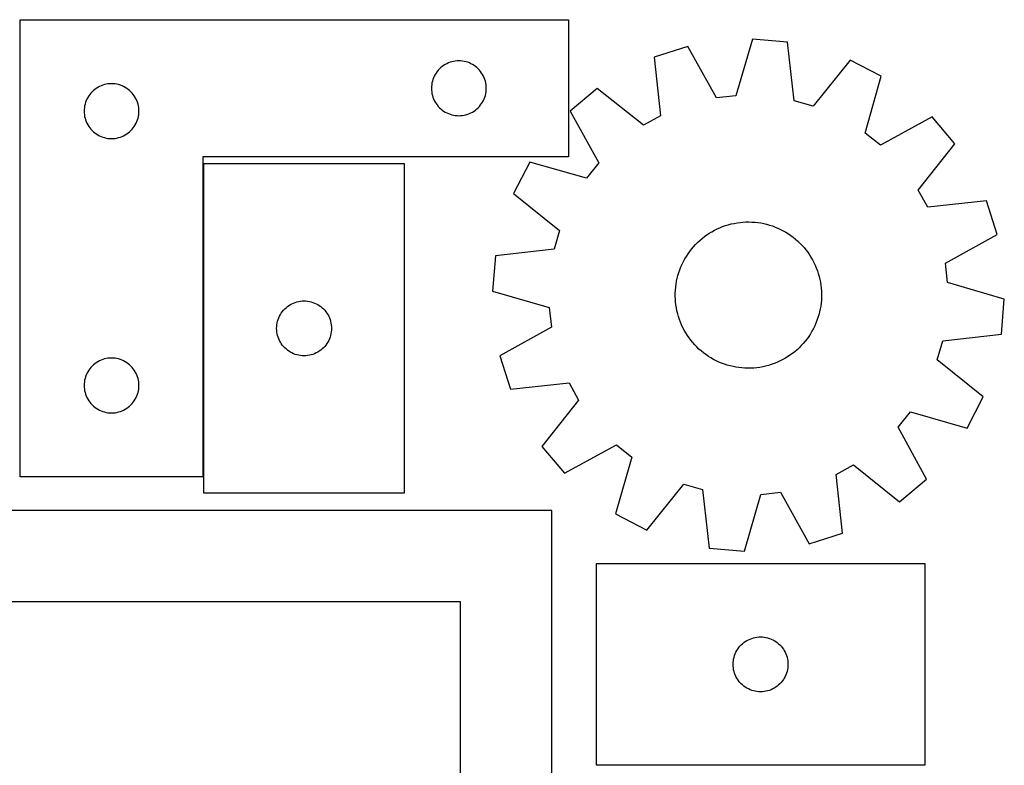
# Model space of a CAD drawing. Header units: millimetres. Extents: x 7 to 1243, y 7 to 2493.
# Tile 20 of 20: x 916 to 1240, y 2248 to 2493. Entities that reach past the tile are written whole.
import ezdxf

# ---------------------------------------------------------------- set-up
doc = ezdxf.new("R2010")
doc.units = ezdxf.units.MM
doc.layers.add('COMMON', color=5, linetype='CONTINUOUS', true_color=0x0000ff)
doc.layers.add('CUT', color=7, linetype='CONTINUOUS', true_color=0x000000)

msp = doc.modelspace()

# ---------------------------------------------------------------- linework, layer by layer
at = {"layer": 'COMMON'}
msp.add_line((976.659841, 2342.691226), (976.659841, 2445.43024), dxfattribs=at)
at = {"layer": 'CUT'}
for p, q in [((916.559841, 2492.691226), (1096.559841, 2492.691226)), ((916.559841, 2342.691226), (916.559841, 2492.691226)), ((1096.559841, 2492.691226), (1096.559841, 2447.691226)), ((1156.925277, 2486.336095), (1151.488353, 2467.738185)), ((1168.420269, 2485.361094), (1156.925277, 2486.336095)), ((1170.64712, 2466.113144), (1168.420269, 2485.361094)), ((1135.675405, 2483.951867), (1124.682301, 2480.453708)), ((1145.098618, 2467.021259), (1135.675405, 2483.951867)), ((1057.666886, 2478.713597), (1057.11569, 2478.506141)), ((1058.23047, 2478.884558), (1057.666886, 2478.713597)), ((1058.804028, 2479.018293), (1058.23047, 2478.884558)), ((1059.385105, 2479.114229), (1058.804028, 2479.018293)), ((1059.971213, 2479.171956), (1059.385105, 2479.114229)), ((1060.559841, 2479.191226), (1059.971213, 2479.171956)), ((1061.148469, 2479.171956), (1060.559841, 2479.191226)), ((1061.734577, 2479.114229), (1061.148469, 2479.171956)), ((1062.315654, 2479.018293), (1061.734577, 2479.114229)), ((1062.889213, 2478.884558), (1062.315654, 2479.018293)), ((1063.452796, 2478.713597), (1062.889213, 2478.884558)), ((1064.003992, 2478.506141), (1063.452796, 2478.713597)), ((1124.682301, 2480.453708), (1126.776349, 2461.190858)), ((1188.964996, 2479.43186), (1176.82482, 2464.330252)), ((1199.211867, 2474.132133), (1188.964996, 2479.43186)), ((1053.419661, 2475.670078), (1053.076615, 2475.191358)), ((1053.793283, 2476.125338), (1053.419661, 2475.670078)), ((1054.19588, 2476.555187), (1053.793283, 2476.125338)), ((1054.625729, 2476.957784), (1054.19588, 2476.555187)), ((1055.080988, 2477.331406), (1054.625729, 2476.957784)), ((1055.559709, 2477.674452), (1055.080988, 2477.331406)), ((1056.059841, 2477.985454), (1055.559709, 2477.674452)), ((1056.579243, 2478.26308), (1056.059841, 2477.985454)), ((1057.11569, 2478.506141), (1056.579243, 2478.26308)), ((1064.540439, 2478.26308), (1064.003992, 2478.506141)), ((1065.059841, 2477.985454), (1064.540439, 2478.26308)), ((1065.559973, 2477.674452), (1065.059841, 2477.985454)), ((1066.038694, 2477.331406), (1065.559973, 2477.674452)), ((1066.493953, 2476.957784), (1066.038694, 2477.331406)), ((1066.923802, 2476.555187), (1066.493953, 2476.957784)), ((1067.326399, 2476.125338), (1066.923802, 2476.555187)), ((1067.700021, 2475.670078), (1067.326399, 2476.125338)), ((1068.043068, 2475.191358), (1067.700021, 2475.670078)), ((1051.866509, 2472.520597), (1051.732774, 2471.947038)), ((1052.03747, 2473.084181), (1051.866509, 2472.520597)), ((1052.244925, 2473.635376), (1052.03747, 2473.084181)), ((1052.487986, 2474.171824), (1052.244925, 2473.635376)), ((1052.765612, 2474.691226), (1052.487986, 2474.171824)), ((1053.076615, 2475.191358), (1052.765612, 2474.691226)), ((1068.35407, 2474.691226), (1068.043068, 2475.191358)), ((1068.631696, 2474.171824), (1068.35407, 2474.691226)), ((1068.874757, 2473.635376), (1068.631696, 2474.171824)), ((1069.082212, 2473.084181), (1068.874757, 2473.635376)), ((1069.253174, 2472.520597), (1069.082212, 2473.084181)), ((1069.386909, 2471.947038), (1069.253174, 2472.520597)), ((1193.903337, 2455.497168), (1199.211867, 2474.132133)), ((940.19588, 2469.055187), (939.793283, 2468.625338)), ((940.625729, 2469.457784), (940.19588, 2469.055187)), ((941.080988, 2469.831406), (940.625729, 2469.457784)), ((941.559709, 2470.174452), (941.080988, 2469.831406)), ((942.059841, 2470.485454), (941.559709, 2470.174452)), ((942.579243, 2470.76308), (942.059841, 2470.485454)), ((943.11569, 2471.006141), (942.579243, 2470.76308)), ((943.666886, 2471.213597), (943.11569, 2471.006141)), ((944.23047, 2471.384558), (943.666886, 2471.213597)), ((944.804028, 2471.518293), (944.23047, 2471.384558)), ((945.385105, 2471.614229), (944.804028, 2471.518293)), ((945.971213, 2471.671956), (945.385105, 2471.614229)), ((946.559841, 2471.691226), (945.971213, 2471.671956)), ((947.148469, 2471.671956), (946.559841, 2471.691226)), ((947.734577, 2471.614229), (947.148469, 2471.671956)), ((948.315654, 2471.518293), (947.734577, 2471.614229)), ((948.889213, 2471.384558), (948.315654, 2471.518293)), ((949.452796, 2471.213597), (948.889213, 2471.384558)), ((950.003992, 2471.006141), (949.452796, 2471.213597)), ((950.540439, 2470.76308), (950.003992, 2471.006141)), ((951.059841, 2470.485454), (950.540439, 2470.76308)), ((951.559973, 2470.174452), (951.059841, 2470.485454)), ((952.038694, 2469.831406), (951.559973, 2470.174452)), ((952.493953, 2469.457784), (952.038694, 2469.831406)), ((952.923802, 2469.055187), (952.493953, 2469.457784)), ((953.326399, 2468.625338), (952.923802, 2469.055187)), ((1051.579111, 2470.779854), (1051.559841, 2470.191226)), ((1051.559841, 2470.191226), (1051.579111, 2469.602597)), ((1051.636837, 2471.365961), (1051.579111, 2470.779854)), ((1051.579111, 2469.602597), (1051.636837, 2469.01649)), ((1051.732774, 2471.947038), (1051.636837, 2471.365961)), ((1051.636837, 2469.01649), (1051.732774, 2468.435413)), ((1069.482845, 2471.365961), (1069.386909, 2471.947038)), ((1069.386909, 2468.435413), (1069.482845, 2469.01649)), ((1069.540571, 2470.779854), (1069.482845, 2471.365961)), ((1069.482845, 2469.01649), (1069.540571, 2469.602597)), ((1069.559841, 2470.191226), (1069.540571, 2470.779854)), ((1069.540571, 2469.602597), (1069.559841, 2470.191226)), ((1105.962384, 2470.118993), (1097.144767, 2462.680237)), ((1121.14736, 2458.083259), (1105.962384, 2470.118993)), ((938.244925, 2466.135376), (938.03747, 2465.584181)), ((938.487986, 2466.671824), (938.244925, 2466.135376)), ((938.765612, 2467.191226), (938.487986, 2466.671824)), ((939.076615, 2467.691358), (938.765612, 2467.191226)), ((939.419661, 2468.170078), (939.076615, 2467.691358)), ((939.793283, 2468.625338), (939.419661, 2468.170078)), ((953.700021, 2468.170078), (953.326399, 2468.625338)), ((954.043068, 2467.691358), (953.700021, 2468.170078)), ((954.35407, 2467.191226), (954.043068, 2467.691358)), ((954.631696, 2466.671824), (954.35407, 2467.191226)), ((954.874757, 2466.135376), (954.631696, 2466.671824)), ((955.082212, 2465.584181), (954.874757, 2466.135376)), ((1051.732774, 2468.435413), (1051.866509, 2467.861854)), ((1051.866509, 2467.861854), (1052.03747, 2467.29827)), ((1052.03747, 2467.29827), (1052.244925, 2466.747075)), ((1052.244925, 2466.747075), (1052.487986, 2466.210627)), ((1052.487986, 2466.210627), (1052.765612, 2465.691226)), ((1068.35407, 2465.691226), (1068.631696, 2466.210627)), ((1068.631696, 2466.210627), (1068.874757, 2466.747075)), ((1068.874757, 2466.747075), (1069.082212, 2467.29827)), ((1069.082212, 2467.29827), (1069.253174, 2467.861854)), ((1069.253174, 2467.861854), (1069.386909, 2468.435413)), ((1151.488353, 2467.738185), (1145.098618, 2467.021259)), ((1176.82482, 2464.330252), (1170.64712, 2466.113144)), ((937.579111, 2463.279854), (937.559841, 2462.691226)), ((937.559841, 2462.691226), (937.579111, 2462.102597)), ((937.636837, 2463.865961), (937.579111, 2463.279854)), ((937.732774, 2464.447038), (937.636837, 2463.865961)), ((937.866509, 2465.020597), (937.732774, 2464.447038)), ((938.03747, 2465.584181), (937.866509, 2465.020597)), ((955.253174, 2465.020597), (955.082212, 2465.584181)), ((955.386909, 2464.447038), (955.253174, 2465.020597)), ((955.482845, 2463.865961), (955.386909, 2464.447038)), ((955.540571, 2463.279854), (955.482845, 2463.865961)), ((955.559841, 2462.691226), (955.540571, 2463.279854)), ((955.540571, 2462.102597), (955.559841, 2462.691226)), ((1052.765612, 2465.691226), (1053.076615, 2465.191093)), ((1053.076615, 2465.191093), (1053.419661, 2464.712373)), ((1053.419661, 2464.712373), (1053.793283, 2464.257113)), ((1053.793283, 2464.257113), (1054.19588, 2463.827265)), ((1054.19588, 2463.827265), (1054.625729, 2463.424667)), ((1054.625729, 2463.424667), (1055.080988, 2463.051046)), ((1055.080988, 2463.051046), (1055.559709, 2462.707999)), ((1055.559709, 2462.707999), (1056.059841, 2462.396997)), ((1065.059841, 2462.396997), (1065.559973, 2462.707999)), ((1065.559973, 2462.707999), (1066.038694, 2463.051046)), ((1066.038694, 2463.051046), (1066.493953, 2463.424667)), ((1066.493953, 2463.424667), (1066.923802, 2463.827265)), ((1066.923802, 2463.827265), (1067.326399, 2464.257113)), ((1067.326399, 2464.257113), (1067.700021, 2464.712373)), ((1067.700021, 2464.712373), (1068.043068, 2465.191093)), ((1068.043068, 2465.191093), (1068.35407, 2465.691226)), ((1097.144767, 2462.680237), (1106.450989, 2445.685042)), ((937.579111, 2462.102597), (937.636837, 2461.51649)), ((937.636837, 2461.51649), (937.732774, 2460.935413)), ((937.732774, 2460.935413), (937.866509, 2460.361854)), ((937.866509, 2460.361854), (938.03747, 2459.79827)), ((938.03747, 2459.79827), (938.244925, 2459.247075)), ((954.874757, 2459.247075), (955.082212, 2459.79827)), ((955.082212, 2459.79827), (955.253174, 2460.361854)), ((955.253174, 2460.361854), (955.386909, 2460.935413)), ((955.386909, 2460.935413), (955.482845, 2461.51649)), ((955.482845, 2461.51649), (955.540571, 2462.102597)), ((1056.059841, 2462.396997), (1056.579243, 2462.119371)), ((1056.579243, 2462.119371), (1057.11569, 2461.87631)), ((1057.11569, 2461.87631), (1057.666886, 2461.668854)), ((1057.666886, 2461.668854), (1058.23047, 2461.497893)), ((1058.23047, 2461.497893), (1058.804028, 2461.364158)), ((1058.804028, 2461.364158), (1059.385105, 2461.268222)), ((1059.385105, 2461.268222), (1059.971213, 2461.210495)), ((1059.971213, 2461.210495), (1060.559841, 2461.191226)), ((1060.559841, 2461.191226), (1061.148469, 2461.210495)), ((1061.148469, 2461.210495), (1061.734577, 2461.268222)), ((1061.734577, 2461.268222), (1062.315654, 2461.364158)), ((1062.315654, 2461.364158), (1062.889213, 2461.497893)), ((1062.889213, 2461.497893), (1063.452796, 2461.668854)), ((1063.452796, 2461.668854), (1064.003992, 2461.87631)), ((1064.003992, 2461.87631), (1064.540439, 2462.119371)), ((1064.540439, 2462.119371), (1065.059841, 2462.396997)), ((1126.776349, 2461.190858), (1121.14736, 2458.083259)), ((1215.9237, 2460.792109), (1198.928505, 2451.485887)), ((1223.362456, 2451.974492), (1215.9237, 2460.792109)), ((938.244925, 2459.247075), (938.487986, 2458.710627)), ((938.487986, 2458.710627), (938.765612, 2458.191226)), ((938.765612, 2458.191226), (939.076615, 2457.691093)), ((939.076615, 2457.691093), (939.419661, 2457.212373)), ((939.419661, 2457.212373), (939.793283, 2456.757113)), ((939.793283, 2456.757113), (940.19588, 2456.327265)), ((940.19588, 2456.327265), (940.625729, 2455.924667)), ((952.493953, 2455.924667), (952.923802, 2456.327265)), ((952.923802, 2456.327265), (953.326399, 2456.757113)), ((953.326399, 2456.757113), (953.700021, 2457.212373)), ((953.700021, 2457.212373), (954.043068, 2457.691093)), ((954.043068, 2457.691093), (954.35407, 2458.191226)), ((954.35407, 2458.191226), (954.631696, 2458.710627)), ((954.631696, 2458.710627), (954.874757, 2459.247075)), ((940.625729, 2455.924667), (941.080988, 2455.551046)), ((941.080988, 2455.551046), (941.559709, 2455.207999)), ((941.559709, 2455.207999), (942.059841, 2454.896997)), ((942.059841, 2454.896997), (942.579243, 2454.619371)), ((942.579243, 2454.619371), (943.11569, 2454.37631)), ((943.11569, 2454.37631), (943.666886, 2454.168854)), ((943.666886, 2454.168854), (944.23047, 2453.997893)), ((944.23047, 2453.997893), (944.804028, 2453.864158)), ((944.804028, 2453.864158), (945.385105, 2453.768222)), ((945.385105, 2453.768222), (945.971213, 2453.710495)), ((945.971213, 2453.710495), (946.559841, 2453.691226)), ((946.559841, 2453.691226), (947.148469, 2453.710495)), ((947.148469, 2453.710495), (947.734577, 2453.768222)), ((947.734577, 2453.768222), (948.315654, 2453.864158)), ((948.315654, 2453.864158), (948.889213, 2453.997893)), ((948.889213, 2453.997893), (949.452796, 2454.168854)), ((949.452796, 2454.168854), (950.003992, 2454.37631)), ((950.003992, 2454.37631), (950.540439, 2454.619371)), ((950.540439, 2454.619371), (951.059841, 2454.896997)), ((951.059841, 2454.896997), (951.559973, 2455.207999)), ((951.559973, 2455.207999), (952.038694, 2455.551046)), ((952.038694, 2455.551046), (952.493953, 2455.924667)), ((1198.928505, 2451.485887), (1193.903337, 2455.497168)), ((1211.326722, 2436.789515), (1223.362456, 2451.974492)), ((1096.559841, 2447.691226), (976.559841, 2447.691226)), ((976.559841, 2447.691226), (976.559841, 2342.691226)), ((1042.759842, 2445.43024), (976.759842, 2445.43024)), ((976.759842, 2445.43024), (976.759842, 2337.43024)), ((1042.759842, 2337.43024), (1042.759842, 2445.43024)), ((1083.804742, 2445.968404), (1078.505015, 2435.721533)), ((1102.439708, 2440.659874), (1083.804742, 2445.968404)), ((1106.450989, 2445.685042), (1102.439708, 2440.659874)), ((1214.434321, 2431.160526), (1211.326722, 2436.789515)), ((1078.505015, 2435.721533), (1093.606623, 2423.581358)), ((1233.697171, 2433.254575), (1214.434321, 2431.160526)), ((1237.195329, 2422.26147), (1233.697171, 2433.254575)), ((1144.462384, 2423.611052), (1145.338988, 2424.047243)), ((1145.338988, 2424.047243), (1146.232653, 2424.447315)), ((1146.232653, 2424.447315), (1147.141893, 2424.810602)), ((1147.141893, 2424.810602), (1148.065194, 2425.136501)), ((1148.065194, 2425.136501), (1149.00102, 2425.424469)), ((1149.00102, 2425.424469), (1149.947812, 2425.674025)), ((1149.947812, 2425.674025), (1150.903996, 2425.884756)), ((1150.903996, 2425.884756), (1151.86798, 2426.05631)), ((1151.86798, 2426.05631), (1152.838159, 2426.188402)), ((1152.838159, 2426.188402), (1153.812918, 2426.280811)), ((1153.812918, 2426.280811), (1154.790635, 2426.333385)), ((1154.790635, 2426.333385), (1155.769683, 2426.346035)), ((1155.769683, 2426.346035), (1156.748433, 2426.318741)), ((1156.748433, 2426.318741), (1157.725254, 2426.251547)), ((1157.725254, 2426.251547), (1158.698522, 2426.144566)), ((1158.698522, 2426.144566), (1159.666616, 2425.997976)), ((1159.666616, 2425.997976), (1160.627926, 2425.812021)), ((1160.627926, 2425.812021), (1161.58085, 2425.587011)), ((1161.58085, 2425.587011), (1162.523804, 2425.323318)), ((1162.523804, 2425.323318), (1163.455217, 2425.021384)), ((1163.455217, 2425.021384), (1164.37354, 2424.68171)), ((1164.37354, 2424.68171), (1165.277244, 2424.304862)), ((1165.277244, 2424.304862), (1166.164824, 2423.891466)), ((1166.164824, 2423.891466), (1167.034804, 2423.442211)), ((1093.606623, 2423.581358), (1091.823731, 2417.403657)), ((1139.640485, 2420.280127), (1140.385237, 2420.915768)), ((1140.385237, 2420.915768), (1141.155296, 2421.520502)), ((1141.155296, 2421.520502), (1141.949381, 2422.093324)), ((1141.949381, 2422.093324), (1142.76617, 2422.633279)), ((1142.76617, 2422.633279), (1143.604302, 2423.139469)), ((1143.604302, 2423.139469), (1144.462384, 2423.611052)), ((1167.034804, 2423.442211), (1167.885736, 2422.957845)), ((1167.885736, 2422.957845), (1168.716203, 2422.439174)), ((1168.716203, 2422.439174), (1169.524823, 2421.88706)), ((1169.524823, 2421.88706), (1170.31025, 2421.302424)), ((1170.31025, 2421.302424), (1171.071177, 2420.686238)), ((1171.071177, 2420.686238), (1171.806337, 2420.039527)), ((1220.264722, 2412.838257), (1237.195329, 2422.26147)), ((1091.823731, 2417.403657), (1072.575782, 2415.176806)), ((1136.338128, 2416.677055), (1136.938664, 2417.450393)), ((1136.938664, 2417.450393), (1137.570244, 2418.198592)), ((1137.570244, 2418.198592), (1138.231816, 2418.920408)), ((1138.231816, 2418.920408), (1138.922279, 2419.614638)), ((1138.922279, 2419.614638), (1139.640485, 2420.280127)), ((1171.806337, 2420.039527), (1172.514507, 2419.363369)), ((1172.514507, 2419.363369), (1173.194508, 2418.658887)), ((1173.194508, 2418.658887), (1173.845208, 2417.927256)), ((1173.845208, 2417.927256), (1174.465525, 2417.169693)), ((1072.575782, 2415.176806), (1071.60078, 2403.681815)), ((1134.2656, 2413.358643), (1134.732508, 2414.219278)), ((1134.732508, 2414.219278), (1135.234131, 2415.060152)), ((1135.234131, 2415.060152), (1135.769635, 2415.879866)), ((1135.769635, 2415.879866), (1136.338128, 2416.677055)), ((1174.465525, 2417.169693), (1175.054426, 2416.387458)), ((1175.054426, 2416.387458), (1175.61093, 2415.581854)), ((1175.61093, 2415.581854), (1176.134112, 2414.754221)), ((1176.134112, 2414.754221), (1176.6231, 2413.905937)), ((1133.080645, 2410.672648), (1133.438981, 2411.583851)), ((1133.438981, 2411.583851), (1133.834185, 2412.47968)), ((1133.834185, 2412.47968), (1134.2656, 2413.358643)), ((1176.6231, 2413.905937), (1177.077081, 2413.038414)), ((1177.077081, 2413.038414), (1177.495299, 2412.153096)), ((1177.495299, 2412.153096), (1177.877059, 2411.251456)), ((1177.877059, 2411.251456), (1178.221724, 2410.334994)), ((1220.981648, 2406.448523), (1220.264722, 2412.838257)), ((1132.026974, 2406.904757), (1132.232499, 2407.862073)), ((1132.232499, 2407.862073), (1132.476902, 2408.810209)), ((1132.476902, 2408.810209), (1132.759774, 2409.747588)), ((1132.759774, 2409.747588), (1133.080645, 2410.672648)), ((1178.221724, 2410.334994), (1178.528721, 2409.405237)), ((1178.528721, 2409.405237), (1178.797539, 2408.463732)), ((1178.797539, 2408.463732), (1179.02773, 2407.512046)), ((1131.64675, 2403.993723), (1131.733855, 2404.968971)), ((1131.733855, 2404.968971), (1131.860667, 2405.939854)), ((1131.860667, 2405.939854), (1132.026974, 2406.904757)), ((1179.02773, 2407.512046), (1179.218912, 2406.551762)), ((1179.218912, 2406.551762), (1179.370767, 2405.58448)), ((1179.370767, 2405.58448), (1179.483041, 2404.611808)), ((1179.483041, 2404.611808), (1179.555547, 2403.635367)), ((1239.579558, 2401.011598), (1220.981648, 2406.448523)), ((1071.60078, 2403.681815), (1090.19869, 2398.24489)), ((1131.592172, 2402.036632), (1131.599496, 2403.015735)), ((1131.624791, 2401.058046), (1131.592172, 2402.036632)), ((1131.599496, 2403.015735), (1131.64675, 2403.993723)), ((1179.580842, 2401.677678), (1179.533589, 2400.699689)), ((1179.555547, 2403.635367), (1179.588166, 2402.656781)), ((1179.588166, 2402.656781), (1179.580842, 2401.677678)), ((1003.395881, 2397.794201), (1003.82573, 2398.196798)), ((1003.82573, 2398.196798), (1004.280989, 2398.57042)), ((1004.280989, 2398.57042), (1004.75971, 2398.913467)), ((1004.75971, 2398.913467), (1005.259842, 2399.224469)), ((1005.259842, 2399.224469), (1005.779244, 2399.502095)), ((1005.779244, 2399.502095), (1006.315691, 2399.745156)), ((1006.315691, 2399.745156), (1006.866887, 2399.952611)), ((1006.866887, 2399.952611), (1007.430471, 2400.123572)), ((1007.430471, 2400.123572), (1008.004029, 2400.257308)), ((1008.004029, 2400.257308), (1008.585106, 2400.353244)), ((1008.585106, 2400.353244), (1009.171214, 2400.41097)), ((1009.171214, 2400.41097), (1009.759842, 2400.43024)), ((1009.759842, 2400.43024), (1010.34847, 2400.41097)), ((1010.34847, 2400.41097), (1010.934578, 2400.353244)), ((1010.934578, 2400.353244), (1011.515655, 2400.257308)), ((1011.515655, 2400.257308), (1012.089214, 2400.123572)), ((1012.089214, 2400.123572), (1012.652797, 2399.952611)), ((1012.652797, 2399.952611), (1013.203993, 2399.745156)), ((1013.203993, 2399.745156), (1013.74044, 2399.502095)), ((1013.74044, 2399.502095), (1014.259842, 2399.224469)), ((1014.259842, 2399.224469), (1014.759974, 2398.913467)), ((1014.759974, 2398.913467), (1015.238695, 2398.57042)), ((1015.238695, 2398.57042), (1015.693954, 2398.196798)), ((1015.693954, 2398.196798), (1016.123803, 2397.794201)), ((1090.19869, 2398.24489), (1090.915616, 2391.855156)), ((1131.697298, 2400.081604), (1131.624791, 2401.058046)), ((1131.809572, 2399.108933), (1131.697298, 2400.081604)), ((1131.961426, 2398.14165), (1131.809572, 2399.108933)), ((1132.152608, 2397.181367), (1131.961426, 2398.14165)), ((1179.319672, 2398.753559), (1179.153365, 2397.788656)), ((1179.446483, 2399.724442), (1179.319672, 2398.753559)), ((1179.533589, 2400.699689), (1179.446483, 2399.724442)), ((1238.604557, 2389.516606), (1239.579558, 2401.011598)), ((1001.237471, 2394.323195), (1001.444926, 2394.874391)), ((1001.444926, 2394.874391), (1001.687987, 2395.410838)), ((1001.687987, 2395.410838), (1001.965613, 2395.93024)), ((1001.965613, 2395.93024), (1002.276616, 2396.430372)), ((1002.276616, 2396.430372), (1002.619662, 2396.909093)), ((1002.619662, 2396.909093), (1002.993284, 2397.364352)), ((1002.993284, 2397.364352), (1003.395881, 2397.794201)), ((1016.123803, 2397.794201), (1016.5264, 2397.364352)), ((1016.5264, 2397.364352), (1016.900022, 2396.909093)), ((1016.900022, 2396.909093), (1017.243069, 2396.430372)), ((1017.243069, 2396.430372), (1017.554071, 2395.93024)), ((1017.554071, 2395.93024), (1017.831697, 2395.410838)), ((1017.831697, 2395.410838), (1018.074758, 2394.874391)), ((1018.074758, 2394.874391), (1018.282213, 2394.323195)), ((1132.3828, 2396.22968), (1132.152608, 2397.181367)), ((1132.651618, 2395.288175), (1132.3828, 2396.22968)), ((1132.958615, 2394.358418), (1132.651618, 2395.288175)), ((1178.420564, 2394.945825), (1178.099694, 2394.020764)), ((1178.703437, 2395.883203), (1178.420564, 2394.945825)), ((1178.947839, 2396.83134), (1178.703437, 2395.883203)), ((1179.153365, 2397.788656), (1178.947839, 2396.83134)), ((1000.759842, 2391.43024), (1000.779112, 2392.018868)), ((1000.779112, 2390.841612), (1000.759842, 2391.43024)), ((1000.779112, 2392.018868), (1000.836838, 2392.604976)), ((1000.836838, 2392.604976), (1000.932775, 2393.186053)), ((1000.932775, 2393.186053), (1001.06651, 2393.759611)), ((1001.06651, 2393.759611), (1001.237471, 2394.323195)), ((1018.282213, 2394.323195), (1018.453175, 2393.759611)), ((1018.453175, 2393.759611), (1018.58691, 2393.186053)), ((1018.58691, 2393.186053), (1018.682846, 2392.604976)), ((1018.682846, 2392.604976), (1018.740572, 2392.018868)), ((1018.740572, 2392.018868), (1018.759842, 2391.43024)), ((1018.759842, 2391.43024), (1018.740572, 2390.841612)), ((1090.915616, 2391.855156), (1073.985009, 2382.431943)), ((1133.30328, 2393.441957), (1132.958615, 2394.358418)), ((1133.685039, 2392.540317), (1133.30328, 2393.441957)), ((1134.103257, 2391.654999), (1133.685039, 2392.540317)), ((1134.557238, 2390.787475), (1134.103257, 2391.654999)), ((1177.346153, 2392.213733), (1176.914738, 2391.33477)), ((1177.741358, 2393.109561), (1177.346153, 2392.213733)), ((1178.099694, 2394.020764), (1177.741358, 2393.109561)), ((1000.836838, 2390.255504), (1000.779112, 2390.841612)), ((1000.932775, 2389.674427), (1000.836838, 2390.255504)), ((1001.06651, 2389.100869), (1000.932775, 2389.674427)), ((1001.237471, 2388.537285), (1001.06651, 2389.100869)), ((1001.444926, 2387.986089), (1001.237471, 2388.537285)), ((1018.282213, 2388.537285), (1018.074758, 2387.986089)), ((1018.453175, 2389.100869), (1018.282213, 2388.537285)), ((1018.58691, 2389.674427), (1018.453175, 2389.100869)), ((1018.682846, 2390.255504), (1018.58691, 2389.674427)), ((1018.740572, 2390.841612), (1018.682846, 2390.255504)), ((1135.046227, 2389.939191), (1134.557238, 2390.787475)), ((1135.569408, 2389.111559), (1135.046227, 2389.939191)), ((1136.125913, 2388.305954), (1135.569408, 2389.111559)), ((1136.714813, 2387.52372), (1136.125913, 2388.305954)), ((1175.410704, 2388.813547), (1174.842211, 2388.016358)), ((1175.946208, 2389.633261), (1175.410704, 2388.813547)), ((1176.447831, 2390.474135), (1175.946208, 2389.633261)), ((1176.914738, 2391.33477), (1176.447831, 2390.474135)), ((1219.356607, 2387.289756), (1238.604557, 2389.516606)), ((1001.687987, 2387.449642), (1001.444926, 2387.986089)), ((1001.965613, 2386.93024), (1001.687987, 2387.449642)), ((1002.276616, 2386.430108), (1001.965613, 2386.93024)), ((1002.619662, 2385.951387), (1002.276616, 2386.430108)), ((1002.993284, 2385.496128), (1002.619662, 2385.951387)), ((1003.395881, 2385.066279), (1002.993284, 2385.496128)), ((1003.82573, 2384.663682), (1003.395881, 2385.066279)), ((1016.123803, 2385.066279), (1015.693954, 2384.663682)), ((1016.5264, 2385.496128), (1016.123803, 2385.066279)), ((1016.900022, 2385.951387), (1016.5264, 2385.496128)), ((1017.243069, 2386.430108), (1016.900022, 2385.951387)), ((1017.554071, 2386.93024), (1017.243069, 2386.430108)), ((1017.831697, 2387.449642), (1017.554071, 2386.93024)), ((1018.074758, 2387.986089), (1017.831697, 2387.449642)), ((1137.33513, 2386.766156), (1136.714813, 2387.52372)), ((1137.98583, 2386.034525), (1137.33513, 2386.766156)), ((1138.665831, 2385.330044), (1137.98583, 2386.034525)), ((1139.374001, 2384.653886), (1138.665831, 2385.330044)), ((1172.258059, 2385.078775), (1171.539853, 2384.413286)), ((1172.948522, 2385.773005), (1172.258059, 2385.078775)), ((1173.610095, 2386.49482), (1172.948522, 2385.773005)), ((1174.241674, 2387.24302), (1173.610095, 2386.49482)), ((1174.842211, 2388.016358), (1174.241674, 2387.24302)), ((1217.573715, 2381.112055), (1219.356607, 2387.289756)), ((946.559841, 2381.691226), (945.971213, 2381.671956)), ((947.148469, 2381.671956), (946.559841, 2381.691226)), ((1004.280989, 2384.29006), (1003.82573, 2384.663682)), ((1004.75971, 2383.947013), (1004.280989, 2384.29006)), ((1005.259842, 2383.636011), (1004.75971, 2383.947013)), ((1005.779244, 2383.358385), (1005.259842, 2383.636011)), ((1006.315691, 2383.115324), (1005.779244, 2383.358385)), ((1006.866887, 2382.907869), (1006.315691, 2383.115324)), ((1007.430471, 2382.736908), (1006.866887, 2382.907869)), ((1008.004029, 2382.603172), (1007.430471, 2382.736908)), ((1008.585106, 2382.507236), (1008.004029, 2382.603172)), ((1009.171214, 2382.44951), (1008.585106, 2382.507236)), ((1009.759842, 2382.43024), (1009.171214, 2382.44951)), ((1010.34847, 2382.44951), (1009.759842, 2382.43024)), ((1010.934578, 2382.507236), (1010.34847, 2382.44951)), ((1011.515655, 2382.603172), (1010.934578, 2382.507236)), ((1012.089214, 2382.736908), (1011.515655, 2382.603172)), ((1012.652797, 2382.907869), (1012.089214, 2382.736908)), ((1013.203993, 2383.115324), (1012.652797, 2382.907869)), ((1013.74044, 2383.358385), (1013.203993, 2383.115324)), ((1014.259842, 2383.636011), (1013.74044, 2383.358385)), ((1014.759974, 2383.947013), (1014.259842, 2383.636011)), ((1015.238695, 2384.29006), (1014.759974, 2383.947013)), ((1015.693954, 2384.663682), (1015.238695, 2384.29006)), ((1073.985009, 2382.431943), (1077.483168, 2371.438838)), ((1140.109162, 2384.007175), (1139.374001, 2384.653886)), ((1140.870089, 2383.390989), (1140.109162, 2384.007175)), ((1141.655516, 2382.806352), (1140.870089, 2383.390989)), ((1142.464135, 2382.254239), (1141.655516, 2382.806352)), ((1143.294602, 2381.735568), (1142.464135, 2382.254239)), ((1144.145534, 2381.251202), (1143.294602, 2381.735568)), ((1168.414169, 2382.060134), (1167.576036, 2381.553943)), ((1169.230957, 2382.600089), (1168.414169, 2382.060134)), ((1170.025042, 2383.17291), (1169.230957, 2382.600089)), ((1170.795101, 2383.777645), (1170.025042, 2383.17291)), ((1171.539853, 2384.413286), (1170.795101, 2383.777645)), ((939.793283, 2378.625338), (939.419661, 2378.170078)), ((940.19588, 2379.055187), (939.793283, 2378.625338)), ((940.625729, 2379.457784), (940.19588, 2379.055187)), ((941.080988, 2379.831406), (940.625729, 2379.457784)), ((941.559709, 2380.174452), (941.080988, 2379.831406)), ((942.059841, 2380.485454), (941.559709, 2380.174452)), ((942.579243, 2380.76308), (942.059841, 2380.485454)), ((943.11569, 2381.006141), (942.579243, 2380.76308)), ((943.666886, 2381.213597), (943.11569, 2381.006141)), ((944.23047, 2381.384558), (943.666886, 2381.213597)), ((944.804028, 2381.518293), (944.23047, 2381.384558)), ((945.385105, 2381.614229), (944.804028, 2381.518293)), ((945.971213, 2381.671956), (945.385105, 2381.614229)), ((947.734577, 2381.614229), (947.148469, 2381.671956)), ((948.315654, 2381.518293), (947.734577, 2381.614229)), ((948.889213, 2381.384558), (948.315654, 2381.518293)), ((949.452796, 2381.213597), (948.889213, 2381.384558)), ((950.003992, 2381.006141), (949.452796, 2381.213597)), ((950.540439, 2380.76308), (950.003992, 2381.006141)), ((951.059841, 2380.485454), (950.540439, 2380.76308)), ((951.559973, 2380.174452), (951.059841, 2380.485454)), ((952.038694, 2379.831406), (951.559973, 2380.174452)), ((952.493953, 2379.457784), (952.038694, 2379.831406)), ((952.923802, 2379.055187), (952.493953, 2379.457784)), ((953.326399, 2378.625338), (952.923802, 2379.055187)), ((953.700021, 2378.170078), (953.326399, 2378.625338)), ((1145.015514, 2380.801947), (1144.145534, 2381.251202)), ((1145.903094, 2380.388551), (1145.015514, 2380.801947)), ((1146.806798, 2380.011703), (1145.903094, 2380.388551)), ((1147.725121, 2379.672028), (1146.806798, 2380.011703)), ((1148.656534, 2379.370094), (1147.725121, 2379.672028)), ((1149.599488, 2379.106402), (1148.656534, 2379.370094)), ((1150.552412, 2378.881391), (1149.599488, 2379.106402)), ((1151.513722, 2378.695436), (1150.552412, 2378.881391)), ((1152.481816, 2378.548846), (1151.513722, 2378.695436)), ((1153.455084, 2378.441866), (1152.481816, 2378.548846)), ((1158.342179, 2378.505011), (1157.36742, 2378.412601)), ((1159.312358, 2378.637103), (1158.342179, 2378.505011)), ((1160.276342, 2378.808657), (1159.312358, 2378.637103)), ((1161.232526, 2379.019387), (1160.276342, 2378.808657)), ((1162.179319, 2379.268944), (1161.232526, 2379.019387)), ((1163.115144, 2379.556912), (1162.179319, 2379.268944)), ((1164.038446, 2379.88281), (1163.115144, 2379.556912)), ((1164.947686, 2380.246098), (1164.038446, 2379.88281)), ((1165.841351, 2380.64617), (1164.947686, 2380.246098)), ((1166.717954, 2381.08236), (1165.841351, 2380.64617)), ((1167.576036, 2381.553943), (1166.717954, 2381.08236)), ((1232.675323, 2368.971879), (1217.573715, 2381.112055)), ((938.03747, 2375.584181), (937.866509, 2375.020597)), ((938.244925, 2376.135376), (938.03747, 2375.584181)), ((938.487986, 2376.671824), (938.244925, 2376.135376)), ((938.765612, 2377.191226), (938.487986, 2376.671824)), ((939.076615, 2377.691358), (938.765612, 2377.191226)), ((939.419661, 2378.170078), (939.076615, 2377.691358)), ((954.043068, 2377.691358), (953.700021, 2378.170078)), ((954.35407, 2377.191226), (954.043068, 2377.691358)), ((954.631696, 2376.671824), (954.35407, 2377.191226)), ((954.874757, 2376.135376), (954.631696, 2376.671824)), ((955.082212, 2375.584181), (954.874757, 2376.135376)), ((955.253174, 2375.020597), (955.082212, 2375.584181)), ((1154.431905, 2378.374672), (1153.455084, 2378.441866)), ((1155.410655, 2378.347378), (1154.431905, 2378.374672)), ((1156.389703, 2378.360028), (1155.410655, 2378.347378)), ((1157.36742, 2378.412601), (1156.389703, 2378.360028)), ((937.579111, 2373.279854), (937.559841, 2372.691226)), ((937.559841, 2372.691226), (937.579111, 2372.102597)), ((937.636837, 2373.865961), (937.579111, 2373.279854)), ((937.579111, 2372.102597), (937.636837, 2371.51649)), ((937.732774, 2374.447038), (937.636837, 2373.865961)), ((937.866509, 2375.020597), (937.732774, 2374.447038)), ((955.386909, 2374.447038), (955.253174, 2375.020597)), ((955.482845, 2373.865961), (955.386909, 2374.447038)), ((955.540571, 2373.279854), (955.482845, 2373.865961)), ((955.482845, 2371.51649), (955.540571, 2372.102597)), ((955.559841, 2372.691226), (955.540571, 2373.279854)), ((955.540571, 2372.102597), (955.559841, 2372.691226)), ((1077.483168, 2371.438838), (1096.746017, 2373.532887)), ((1096.746017, 2373.532887), (1099.853616, 2367.903897)), ((937.636837, 2371.51649), (937.732774, 2370.935413)), ((937.732774, 2370.935413), (937.866509, 2370.361854)), ((937.866509, 2370.361854), (938.03747, 2369.79827)), ((938.03747, 2369.79827), (938.244925, 2369.247075)), ((938.244925, 2369.247075), (938.487986, 2368.710627)), ((954.631696, 2368.710627), (954.874757, 2369.247075)), ((954.874757, 2369.247075), (955.082212, 2369.79827)), ((955.082212, 2369.79827), (955.253174, 2370.361854)), ((955.253174, 2370.361854), (955.386909, 2370.935413)), ((955.386909, 2370.935413), (955.482845, 2371.51649)), ((1227.375596, 2358.725009), (1232.675323, 2368.971879)), ((938.487986, 2368.710627), (938.765612, 2368.191226)), ((938.765612, 2368.191226), (939.076615, 2367.691093)), ((939.076615, 2367.691093), (939.419661, 2367.212373)), ((939.419661, 2367.212373), (939.793283, 2366.757113)), ((939.793283, 2366.757113), (940.19588, 2366.327265)), ((940.19588, 2366.327265), (940.625729, 2365.924667)), ((940.625729, 2365.924667), (941.080988, 2365.551046)), ((941.080988, 2365.551046), (941.559709, 2365.207999)), ((951.559973, 2365.207999), (952.038694, 2365.551046)), ((952.038694, 2365.551046), (952.493953, 2365.924667)), ((952.493953, 2365.924667), (952.923802, 2366.327265)), ((952.923802, 2366.327265), (953.326399, 2366.757113)), ((953.326399, 2366.757113), (953.700021, 2367.212373)), ((953.700021, 2367.212373), (954.043068, 2367.691093)), ((954.043068, 2367.691093), (954.35407, 2368.191226)), ((954.35407, 2368.191226), (954.631696, 2368.710627)), ((1099.853616, 2367.903897), (1087.817882, 2352.718921)), ((941.559709, 2365.207999), (942.059841, 2364.896997)), ((942.059841, 2364.896997), (942.579243, 2364.619371)), ((942.579243, 2364.619371), (943.11569, 2364.37631)), ((943.11569, 2364.37631), (943.666886, 2364.168854)), ((943.666886, 2364.168854), (944.23047, 2363.997893)), ((944.23047, 2363.997893), (944.804028, 2363.864158)), ((944.804028, 2363.864158), (945.385105, 2363.768222)), ((945.385105, 2363.768222), (945.971213, 2363.710495)), ((945.971213, 2363.710495), (946.559841, 2363.691226)), ((946.559841, 2363.691226), (947.148469, 2363.710495)), ((947.148469, 2363.710495), (947.734577, 2363.768222)), ((947.734577, 2363.768222), (948.315654, 2363.864158)), ((948.315654, 2363.864158), (948.889213, 2363.997893)), ((948.889213, 2363.997893), (949.452796, 2364.168854)), ((949.452796, 2364.168854), (950.003992, 2364.37631)), ((950.003992, 2364.37631), (950.540439, 2364.619371)), ((950.540439, 2364.619371), (951.059841, 2364.896997)), ((951.059841, 2364.896997), (951.559973, 2365.207999)), ((1204.729349, 2359.00837), (1208.740631, 2364.033538)), ((1208.740631, 2364.033538), (1227.375596, 2358.725009)), ((1214.035572, 2342.013176), (1204.729349, 2359.00837)), ((1087.817882, 2352.718921), (1095.256638, 2343.901304)), ((1095.256638, 2343.901304), (1112.251833, 2353.207526)), ((1112.251833, 2353.207526), (1117.277001, 2349.196245)), ((1117.277001, 2349.196245), (1111.968471, 2330.56128)), ((1184.403989, 2343.502555), (1190.032978, 2346.610154)), ((1190.032978, 2346.610154), (1205.217955, 2334.574419)), ((1186.498038, 2324.239705), (1184.403989, 2343.502555)), ((976.559841, 2342.691226), (916.559841, 2342.691226)), ((1122.215342, 2325.261553), (1134.355518, 2340.36316)), ((1134.355518, 2340.36316), (1140.533218, 2338.580268)), ((1205.217955, 2334.574419), (1214.035572, 2342.013176)), ((976.759842, 2337.43024), (1042.759842, 2337.43024)), ((1140.533218, 2338.580268), (1142.760069, 2319.332319)), ((1154.255061, 2318.357317), (1159.691986, 2336.955228)), ((1159.691986, 2336.955228), (1166.08172, 2337.672154)), ((1166.08172, 2337.672154), (1175.504933, 2320.741546)), ((1091.083738, 2331.730531), (821.083738, 2331.730531)), ((1091.083738, 2121.730531), (1091.083738, 2331.730531)), ((1111.968471, 2330.56128), (1122.215342, 2325.261553)), ((1175.504933, 2320.741546), (1186.498038, 2324.239705)), ((1142.760069, 2319.332319), (1154.255061, 2318.357317)), ((1213.572955, 2314.206121), (1105.572955, 2314.206121)), ((1105.572955, 2314.206121), (1105.572955, 2248.206121)), ((1213.572955, 2248.206121), (1213.572955, 2314.206121)), ((1061.083738, 2301.730531), (851.083738, 2301.730531)), ((1061.083738, 2151.730531), (1061.083738, 2301.730531)), ((1153.638843, 2287.97268), (1154.094102, 2288.346301)), ((1154.094102, 2288.346301), (1154.572823, 2288.689348)), ((1154.572823, 2288.689348), (1155.072955, 2289.00035)), ((1155.072955, 2289.00035), (1155.592357, 2289.277976)), ((1155.592357, 2289.277976), (1156.128804, 2289.521037)), ((1156.128804, 2289.521037), (1156.68, 2289.728492)), ((1156.68, 2289.728492), (1157.243584, 2289.899454)), ((1157.243584, 2289.899454), (1157.817142, 2290.033189)), ((1157.817142, 2290.033189), (1158.39822, 2290.129125)), ((1158.39822, 2290.129125), (1158.984327, 2290.186852)), ((1158.984327, 2290.186852), (1159.572955, 2290.206121)), ((1159.572955, 2290.206121), (1160.161583, 2290.186852)), ((1160.161583, 2290.186852), (1160.747691, 2290.129125)), ((1160.747691, 2290.129125), (1161.328768, 2290.033189)), ((1161.328768, 2290.033189), (1161.902327, 2289.899454)), ((1161.902327, 2289.899454), (1162.46591, 2289.728492)), ((1162.46591, 2289.728492), (1163.017106, 2289.521037)), ((1163.017106, 2289.521037), (1163.553553, 2289.277976)), ((1163.553553, 2289.277976), (1164.072955, 2289.00035)), ((1164.072955, 2289.00035), (1164.573087, 2288.689348)), ((1164.573087, 2288.689348), (1165.051808, 2288.346301)), ((1165.051808, 2288.346301), (1165.507068, 2287.97268)), ((1151.258039, 2284.650272), (1151.501101, 2285.186719)), ((1151.501101, 2285.186719), (1151.778727, 2285.706121)), ((1151.778727, 2285.706121), (1152.089729, 2286.206253)), ((1152.089729, 2286.206253), (1152.432775, 2286.684974)), ((1152.432775, 2286.684974), (1152.806397, 2287.140234)), ((1152.806397, 2287.140234), (1153.208994, 2287.570082)), ((1153.208994, 2287.570082), (1153.638843, 2287.97268)), ((1165.507068, 2287.97268), (1165.936916, 2287.570082)), ((1165.936916, 2287.570082), (1166.339514, 2287.140234)), ((1166.339514, 2287.140234), (1166.713135, 2286.684974)), ((1166.713135, 2286.684974), (1167.056182, 2286.206253)), ((1167.056182, 2286.206253), (1167.367184, 2285.706121)), ((1167.367184, 2285.706121), (1167.64481, 2285.186719)), ((1167.64481, 2285.186719), (1167.887871, 2284.650272)), ((1150.572955, 2281.206121), (1150.592225, 2281.794749)), ((1150.592225, 2281.794749), (1150.649952, 2282.380857)), ((1150.649952, 2282.380857), (1150.745888, 2282.961934)), ((1150.745888, 2282.961934), (1150.879623, 2283.535493)), ((1150.879623, 2283.535493), (1151.050584, 2284.099076)), ((1151.050584, 2284.099076), (1151.258039, 2284.650272)), ((1167.887871, 2284.650272), (1168.095326, 2284.099076)), ((1168.095326, 2284.099076), (1168.266288, 2283.535493)), ((1168.266288, 2283.535493), (1168.400023, 2282.961934)), ((1168.400023, 2282.961934), (1168.495959, 2282.380857)), ((1168.495959, 2282.380857), (1168.553686, 2281.794749)), ((1168.553686, 2281.794749), (1168.572955, 2281.206121)), ((1150.592225, 2280.617493), (1150.572955, 2281.206121)), ((1150.649952, 2280.031386), (1150.592225, 2280.617493)), ((1150.745888, 2279.450308), (1150.649952, 2280.031386)), ((1150.879623, 2278.87675), (1150.745888, 2279.450308)), ((1151.050584, 2278.313166), (1150.879623, 2278.87675)), ((1151.258039, 2277.76197), (1151.050584, 2278.313166)), ((1168.095326, 2278.313166), (1167.887871, 2277.76197)), ((1168.266288, 2278.87675), (1168.095326, 2278.313166)), ((1168.400023, 2279.450308), (1168.266288, 2278.87675)), ((1168.495959, 2280.031386), (1168.400023, 2279.450308)), ((1168.553686, 2280.617493), (1168.495959, 2280.031386)), ((1168.572955, 2281.206121), (1168.553686, 2280.617493)), ((1151.501101, 2277.225523), (1151.258039, 2277.76197)), ((1151.778727, 2276.706121), (1151.501101, 2277.225523)), ((1152.089729, 2276.205989), (1151.778727, 2276.706121)), ((1152.432775, 2275.727268), (1152.089729, 2276.205989)), ((1152.806397, 2275.272009), (1152.432775, 2275.727268)), ((1153.208994, 2274.84216), (1152.806397, 2275.272009)), ((1166.339514, 2275.272009), (1165.936916, 2274.84216)), ((1166.713135, 2275.727268), (1166.339514, 2275.272009)), ((1167.056182, 2276.205989), (1166.713135, 2275.727268)), ((1167.367184, 2276.706121), (1167.056182, 2276.205989)), ((1167.64481, 2277.225523), (1167.367184, 2276.706121)), ((1167.887871, 2277.76197), (1167.64481, 2277.225523)), ((1153.638843, 2274.439563), (1153.208994, 2274.84216)), ((1154.094102, 2274.065941), (1153.638843, 2274.439563)), ((1154.572823, 2273.722895), (1154.094102, 2274.065941)), ((1155.072955, 2273.411893), (1154.572823, 2273.722895)), ((1155.592357, 2273.134267), (1155.072955, 2273.411893)), ((1156.128804, 2272.891205), (1155.592357, 2273.134267)), ((1156.68, 2272.68375), (1156.128804, 2272.891205)), ((1157.243584, 2272.512789), (1156.68, 2272.68375)), ((1157.817142, 2272.379054), (1157.243584, 2272.512789)), ((1158.39822, 2272.283118), (1157.817142, 2272.379054)), ((1158.984327, 2272.225391), (1158.39822, 2272.283118)), ((1159.572955, 2272.206121), (1158.984327, 2272.225391)), ((1160.161583, 2272.225391), (1159.572955, 2272.206121)), ((1160.747691, 2272.283118), (1160.161583, 2272.225391)), ((1161.328768, 2272.379054), (1160.747691, 2272.283118)), ((1161.902327, 2272.512789), (1161.328768, 2272.379054)), ((1162.46591, 2272.68375), (1161.902327, 2272.512789)), ((1163.017106, 2272.891205), (1162.46591, 2272.68375)), ((1163.553553, 2273.134267), (1163.017106, 2272.891205)), ((1164.072955, 2273.411893), (1163.553553, 2273.134267)), ((1164.573087, 2273.722895), (1164.072955, 2273.411893)), ((1165.051808, 2274.065941), (1164.573087, 2273.722895)), ((1165.507068, 2274.439563), (1165.051808, 2274.065941)), ((1165.936916, 2274.84216), (1165.507068, 2274.439563)), ((1105.572955, 2248.206121), (1213.572955, 2248.206121))]:
    msp.add_line(p, q, dxfattribs=at)

doc.saveas('drawing.dxf')
